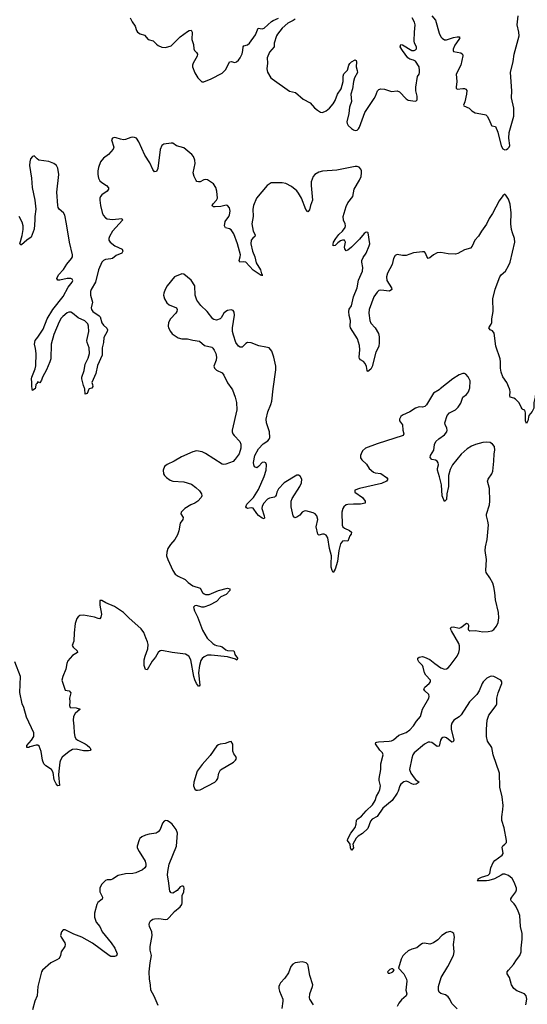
# Model space of a CAD drawing. Header units: inches. Extents: x 1694897 to 1849880, y 907231 to 1017944.
# Tile 24 of 171: x 1743050 to 1748618, y 943255 to 954048. Entities that reach past the tile are written whole.
import ezdxf

# ---------------------------------------------------------------- set-up
doc = ezdxf.new("R2010")
doc.units = ezdxf.units.IN
doc.header["$MEASUREMENT"] = 0
doc.layers.add('B7944', color=7, linetype='Continuous')
doc.layers.add('B7945', color=7, linetype='Continuous')

msp = doc.modelspace()

# ---------------------------------------------------------------- linework, layer by layer
at = {"layer": 'B7944', "color": 6}
for points, elevation in [([(1745378, 950000), (1745385, 949990), (1745415, 949910), (1745428, 949852), (1745433, 949770), (1745379, 949550), (1745379, 949530), (1745387, 949510), (1745403, 949490), (1745463, 949423), (1745475, 949395), (1745477, 949370), (1745475, 949350), (1745456, 949290), (1745415, 949230), (1745390, 949207), (1745310, 949177), (1745290, 949173), (1745270, 949175), (1745090, 949293), (1745050, 949311), (1744990, 949321), (1744950, 949313), (1744824, 949256), (1744744, 949210), (1744666, 949174), (1744638, 949150), (1744624, 949110), (1744626, 949070), (1744638, 949050), (1744660, 949030), (1744702, 949002), (1744730, 948989), (1744850, 948982), (1744935, 948955), (1744982, 948922), (1745022, 948882), (1745044, 948850), (1745048, 948830), (1745042, 948810), (1745005, 948770), (1744970, 948748), (1744927, 948730), (1744863, 948690), (1744822, 948650), (1744818, 948630), (1744842, 948590), (1744841, 948570), (1744810, 948530), (1744795, 948445), (1744780, 948400), (1744752, 948350), (1744703, 948297), (1744674, 948250), (1744663, 948210), (1744662, 948170), (1744675, 948130), (1744729, 948009), (1744756, 947970), (1744787, 947947), (1744866, 947910), (1744898, 947878), (1744950, 947844), (1745030, 947815), (1745056, 947770), (1745074, 947754), (1745090, 947747), (1745130, 947748), (1745230, 947791), (1745330, 947815), (1745355, 947810), (1745354, 947790), (1745314, 947746), (1745258, 947722), (1745210, 947672), (1745131, 947629), (1745070, 947607), (1745047, 947607), (1744990, 947626), (1744970, 947622), (1744958, 947610), (1744967, 947570), (1745002, 947502), (1745056, 947356), (1745107, 947270), (1745168, 947210), (1745190, 947196), (1745210, 947187), (1745250, 947182), (1745270, 947174), (1745310, 947140), (1745330, 947132), (1745394, 947130), (1745402, 947122), (1745410, 947090), (1745438, 947050), (1745438, 947042), (1745431, 947029), (1745417, 947037), (1745330, 947064), (1745150, 947083), (1745110, 947082), (1745075, 947065), (1745053, 947047), (1745036, 947024), (1745021, 946970), (1745012, 946890), (1745027, 946753), (1745017, 946743), (1745010, 946742), (1744990, 946771), (1744970, 946811), (1744959, 946850), (1744928, 947030), (1744904, 947070), (1744870, 947094), (1744721, 947110), (1744610, 947133), (1744590, 947129), (1744570, 947112), (1744540, 947060), (1744504, 947016), (1744450, 946921), (1744430, 946926), (1744417, 946970), (1744417, 947030), (1744425, 947070), (1744454, 947150), (1744460, 947200), (1744453, 947230), (1744432, 947272), (1744412, 947330), (1744381, 947370), (1744246, 947490), (1744189, 947550), (1744090, 947615), (1743995, 947655), (1743950, 947680), (1743930, 947682), (1743928, 947632), (1743947, 947530), (1743942, 947498), (1743930, 947481), (1743910, 947484), (1743870, 947500), (1743750, 947522), (1743710, 947516), (1743690, 947502), (1743677, 947483), (1743658, 947430), (1743646, 947326), (1743645, 947235), (1743625, 947190), (1743635, 947170), (1743681, 947130), (1743685, 947110), (1743630, 947079), (1743578, 947022), (1743568, 946992), (1743558, 946930), (1743522, 946850), (1743514, 946810), (1743550, 946697), (1743592, 946690), (1743610, 946670), (1743595, 946610), (1743602, 946570), (1743597, 946530), (1743603, 946510), (1743670, 946504), (1743715, 946490), (1743657, 946443), (1743640, 946410), (1743636, 946370), (1743645, 946305), (1743646, 946230), (1743654, 946190), (1743667, 946167), (1743688, 946150), (1743770, 946111), (1743790, 946097), (1743819, 946070), (1743832, 946048), (1743823, 946037), (1743806, 946034), (1743750, 946035), (1743670, 946052), (1743630, 946047), (1743593, 946027), (1743517, 945963), (1743497, 945930), (1743491, 945909), (1743479, 945810), (1743477, 945770), (1743486, 945654), (1743470, 945651), (1743450, 945671), (1743430, 945717), (1743416, 945796), (1743399, 945830), (1743336, 945870), (1743316, 945890), (1743301, 945930), (1743286, 946026), (1743265, 946085), (1743250, 946096), (1743230, 946097), (1743162, 946078), (1743150, 946071), (1743129, 946070), (1743130, 946092), (1743179, 946150), (1743204, 946190), (1743207, 946210), (1743204, 946230), (1743124, 946404), (1743095, 946510), (1743077, 946550), (1743052, 946672), (1743060, 946850), (1742998, 947010)], 700), ([(1743217, 950000), (1743190, 949984), (1743187, 950000)], 600), ([(1743812, 950000), (1743810, 949999), (1743790, 949949), (1743770, 949943), (1743763, 950000)], 600), ([(1747662, 950000), (1747650, 949990), (1747590, 949955), (1747512, 949828), (1747492, 949808), (1747470, 949802), (1747430, 949804), (1747390, 949791), (1747330, 949750), (1747250, 949714), (1747230, 949697), (1747215, 949670), (1747216, 949650), (1747248, 949608), (1747252, 949550), (1747263, 949510), (1747257, 949490), (1746970, 949400), (1746842, 949350), (1746810, 949323), (1746794, 949290), (1746789, 949270), (1746790, 949245), (1746803, 949223), (1746855, 949175), (1746882, 949130), (1746930, 949089), (1746950, 949082), (1747010, 949074), (1747074, 949030), (1747088, 949010), (1747075, 948990), (1747017, 948963), (1746776, 948910), (1746727, 948890), (1746727, 948870), (1746811, 948811), (1746841, 948770), (1746841, 948750), (1746790, 948738), (1746710, 948739), (1746650, 948734), (1746630, 948729), (1746605, 948710), (1746594, 948690), (1746585, 948650), (1746588, 948508), (1746596, 948490), (1746613, 948473), (1746666, 948450), (1746690, 948430), (1746687, 948410), (1746671, 948389), (1746650, 948333), (1746610, 948336), (1746590, 948331), (1746570, 948301), (1746550, 948228), (1746536, 948110), (1746510, 948025), (1746490, 947988), (1746479, 948010), (1746468, 948048), (1746465, 948085), (1746469, 948170), (1746450, 948250), (1746431, 948370), (1746410, 948398), (1746390, 948410), (1746370, 948409), (1746330, 948397), (1746320, 948410), (1746302, 948490), (1746319, 948570), (1746308, 948610), (1746290, 948630), (1746270, 948641), (1746190, 948664), (1746170, 948661), (1746150, 948649), (1746122, 948618), (1746090, 948594), (1746068, 948588), (1746050, 948609), (1746028, 948708), (1746028, 948770), (1746039, 948801), (1746122, 948930), (1746141, 948970), (1746143, 949010), (1746126, 949046), (1746110, 949057), (1746090, 949055), (1745950, 948973), (1745890, 948907), (1745870, 948870), (1745863, 948837), (1745856, 948824), (1745845, 948815), (1745790, 948802), (1745770, 948792), (1745727, 948750), (1745710, 948714), (1745707, 948690), (1745731, 948609), (1745734, 948586), (1745730, 948576), (1745710, 948583), (1745670, 948615), (1745650, 948635), (1745610, 948692), (1745590, 948698), (1745550, 948689), (1745537, 948697), (1745530, 948710), (1745543, 948737), (1745615, 948810), (1745670, 948898), (1745730, 949041), (1745752, 949112), (1745756, 949170), (1745750, 949192), (1745730, 949199), (1745710, 949193), (1745670, 949149), (1745650, 949136), (1745627, 949147), (1745618, 949170), (1745616, 949196), (1745628, 949270), (1745670, 949345), (1745720, 949400), (1745771, 949430), (1745788, 949450), (1745792, 949470), (1745791, 949530), (1745756, 949630), (1745755, 949670), (1745771, 949749), (1745804, 949830), (1745814, 949866), (1745832, 950000)], 700), ([(1748600, 943250), (1748611, 943310), (1748607, 943347), (1748588, 943370), (1748502, 943402), (1748469, 943429), (1748446, 943470), (1748424, 943550), (1748397, 943590), (1748398, 943610), (1748410, 943630), (1748466, 943690), (1748498, 943742), (1748537, 943790), (1748549, 943830), (1748550, 943870), (1748563, 943970), (1748560, 944030), (1748544, 944110), (1748534, 944230), (1748518, 944278), (1748492, 944332), (1748475, 944355), (1748439, 944390), (1748438, 944398), (1748437, 944410), (1748448, 944430), (1748493, 944490), (1748499, 944510), (1748498, 944530), (1748473, 944593), (1748450, 944633), (1748410, 944668), (1748370, 944682), (1748350, 944681), (1748330, 944672), (1748257, 944630), (1748194, 944614), (1748170, 944610), (1748069, 944610), (1748079, 944621), (1748078, 944630), (1748115, 944650), (1748188, 944672), (1748207, 944690), (1748217, 944750), (1748244, 944810), (1748263, 944830), (1748342, 944890), (1748354, 944910), (1748343, 944977), (1748349, 944991), (1748372, 945010), (1748388, 945030), (1748391, 945050), (1748364, 945190), (1748337, 945270), (1748337, 945310), (1748351, 945390), (1748354, 945434), (1748341, 945530), (1748317, 945637), (1748311, 945790), (1748242, 945990), (1748227, 946070), (1748181, 946141), (1748171, 946190), (1748170, 946270), (1748176, 946370), (1748196, 946424), (1748277, 946530), (1748283, 946550), (1748285, 946610), (1748297, 946670), (1748340, 946770), (1748339, 946790), (1748326, 946810), (1748251, 946850), (1748230, 946852), (1748210, 946848), (1748174, 946830), (1748134, 946790), (1748121, 946770), (1748090, 946690), (1748065, 946650), (1747984, 946570), (1747893, 946427), (1747872, 946408), (1747813, 946370), (1747790, 946336), (1747782, 946310), (1747781, 946270), (1747811, 946150), (1747806, 946134), (1747790, 946130), (1747730, 946178), (1747710, 946184), (1747690, 946180), (1747677, 946170), (1747666, 946150), (1747650, 946085), (1747630, 946080), (1747570, 946124), (1747550, 946129), (1747530, 946128), (1747490, 946108), (1747378, 946010), (1747364, 945990), (1747350, 945953), (1747324, 945830), (1747339, 945790), (1747376, 945736), (1747390, 945721), (1747432, 945690), (1747400, 945670), (1747370, 945666), (1747350, 945671), (1747310, 945694), (1747290, 945700), (1747265, 945695), (1747232, 945670), (1747219, 945650), (1747202, 945590), (1747191, 945570), (1747137, 945490), (1747034, 945406), (1746970, 945315), (1746916, 945284), (1746899, 945261), (1746870, 945183), (1746810, 945128), (1746762, 945098), (1746742, 945078), (1746705, 945010), (1746710, 944969), (1746694, 944946), (1746690, 944944), (1746680, 944970), (1746675, 945010), (1746644, 945050), (1746650, 945070), (1746683, 945130), (1746728, 945192), (1746741, 945230), (1746745, 945275), (1746758, 945290), (1746801, 945319), (1746850, 945375), (1746919, 945441), (1746950, 945490), (1746963, 945537), (1746990, 945582), (1747001, 945610), (1747006, 945650), (1746992, 945710), (1746992, 945730), (1747012, 945830), (1747012, 945890), (1747036, 945990), (1747031, 946010), (1747002, 946042), (1746954, 946110), (1746956, 946124), (1746966, 946130), (1746987, 946133), (1747102, 946138), (1747130, 946143), (1747150, 946154), (1747210, 946205), (1747290, 946236), (1747330, 946263), (1747370, 946306), (1747402, 946358), (1747446, 946410), (1747469, 946491), (1747539, 946610), (1747543, 946630), (1747538, 946650), (1747494, 946690), (1747483, 946710), (1747494, 946730), (1747542, 946770), (1747555, 946790), (1747555, 946810), (1747504, 946864), (1747491, 946890), (1747477, 946950), (1747467, 946970), (1747429, 947010), (1747417, 947030), (1747417, 947050), (1747430, 947060), (1747450, 947065), (1747470, 947066), (1747490, 947060), (1747550, 947035), (1747603, 946990), (1747670, 946942), (1747710, 946929), (1747730, 946932), (1747750, 946945), (1747770, 946968), (1747847, 947070), (1747868, 947110), (1747875, 947145), (1747875, 947185), (1747868, 947210), (1747785, 947350), (1747776, 947370), (1747784, 947390), (1747810, 947392), (1747870, 947380), (1747890, 947384), (1747952, 947432), (1747966, 947426), (1747971, 947410), (1747970, 947364), (1747975, 947355), (1747988, 947348), (1748050, 947352), (1748130, 947338), (1748190, 947340), (1748230, 947349), (1748250, 947363), (1748281, 947399), (1748299, 947441), (1748304, 947490), (1748300, 947550), (1748269, 947690), (1748262, 947770), (1748251, 947830), (1748238, 947870), (1748208, 947930), (1748168, 947990), (1748163, 948010), (1748170, 948130), (1748155, 948230), (1748158, 948270), (1748177, 948350), (1748191, 948510), (1748186, 948550), (1748170, 948610), (1748171, 948629), (1748203, 948730), (1748207, 948770), (1748204, 948910), (1748181, 948990), (1748187, 949010), (1748230, 949069), (1748239, 949101), (1748252, 949210), (1748254, 949290), (1748262, 949330), (1748257, 949370), (1748237, 949397), (1748210, 949412), (1748170, 949417), (1748130, 949413), (1748049, 949391), (1748005, 949375), (1747957, 949343), (1747893, 949287), (1747796, 949170), (1747770, 949116), (1747754, 949050), (1747753, 948930), (1747735, 948850), (1747730, 948787), (1747710, 948765), (1747684, 948830), (1747676, 948950), (1747656, 949036), (1747633, 949110), (1747633, 949130), (1747644, 949170), (1747641, 949190), (1747630, 949210), (1747610, 949220), (1747570, 949228), (1747554, 949250), (1747555, 949270), (1747594, 949330), (1747601, 949390), (1747616, 949424), (1747646, 949454), (1747710, 949496), (1747735, 949530), (1747738, 949550), (1747734, 949570), (1747716, 949610), (1747715, 949630), (1747739, 949710), (1747763, 949737), (1747829, 949770), (1747861, 949799), (1747890, 949844), (1747911, 949909), (1747950, 949939), (1747972, 949970), (1747983, 950000)], 700), ([(1748712, 950000), (1748713, 949990), (1748703, 949910), (1748689, 949851), (1748689, 949790), (1748670, 949753), (1748636, 949710), (1748623, 949650), (1748610, 949622), (1748598, 949650), (1748599, 949739), (1748590, 949769), (1748570, 949774), (1748562, 949782), (1748550, 949799), (1748530, 949850), (1748490, 949890), (1748470, 949900), (1748430, 949910), (1748426, 949930), (1748431, 949970), (1748425, 949990), (1748421, 950000)], 600), ([(1744570, 943243), (1744524, 943344), (1744487, 943410), (1744485, 943470), (1744473, 943530), (1744470, 943610), (1744481, 943710), (1744495, 943790), (1744480, 943850), (1744480, 943890), (1744504, 944010), (1744498, 944050), (1744474, 944110), (1744470, 944131), (1744473, 944150), (1744485, 944170), (1744510, 944187), (1744527, 944193), (1744575, 944195), (1744650, 944185), (1744670, 944190), (1744690, 944207), (1744750, 944274), (1744810, 944325), (1744828, 944350), (1744833, 944367), (1744831, 944449), (1744849, 944490), (1744856, 944530), (1744850, 944544), (1744838, 944550), (1744830, 944552), (1744810, 944544), (1744776, 944504), (1744730, 944475), (1744710, 944478), (1744697, 944497), (1744684, 944610), (1744673, 944670), (1744674, 944710), (1744690, 944790), (1744771, 944990), (1744782, 945130), (1744766, 945170), (1744724, 945230), (1744700, 945250), (1744670, 945266), (1744650, 945270), (1744636, 945264), (1744618, 945242), (1744592, 945170), (1744570, 945145), (1744548, 945132), (1744470, 945122), (1744429, 945111), (1744389, 945090), (1744369, 945071), (1744362, 945058), (1744337, 944990), (1744340, 944970), (1744360, 944930), (1744426, 944826), (1744435, 944790), (1744433, 944770), (1744421, 944750), (1744396, 944730), (1744325, 944695), (1744290, 944688), (1744210, 944685), (1744130, 944669), (1744070, 944626), (1744050, 944619), (1744010, 944618), (1743990, 944611), (1743950, 944572), (1743928, 944532), (1743929, 944490), (1743960, 944430), (1743958, 944422), (1743954, 944406), (1743908, 944370), (1743895, 944350), (1743870, 944253), (1743870, 944210), (1743890, 944156), (1743928, 944108), (1743956, 944050), (1744054, 943930), (1744094, 943870), (1744118, 943810), (1744112, 943788), (1744090, 943778), (1744050, 943780), (1744030, 943790), (1743850, 943924), (1743730, 943992), (1743644, 944024), (1743550, 944073), (1743527, 944070), (1743509, 944050), (1743497, 944010), (1743504, 943990), (1743545, 943930), (1743549, 943910), (1743545, 943890), (1743505, 943830), (1743498, 943790), (1743482, 943758), (1743458, 943742), (1743390, 943709), (1743301, 943630), (1743288, 943610), (1743250, 943450), (1743241, 943350), (1743216, 943290), (1743190, 943193)], 800), ([(1747850, 943206), (1747790, 943264), (1747769, 943310), (1747750, 943337), (1747720, 943360), (1747670, 943373), (1747652, 943390), (1747644, 943410), (1747642, 943450), (1747672, 943550), (1747746, 943670), (1747809, 943791), (1747815, 943830), (1747809, 943910), (1747818, 943990), (1747811, 944030), (1747790, 944047), (1747772, 944052), (1747730, 944043), (1747680, 944010), (1747638, 943962), (1747590, 943930), (1747550, 943916), (1747490, 943925), (1747470, 943921), (1747450, 943912), (1747405, 943875), (1747350, 943859), (1747310, 943841), (1747273, 943810), (1747254, 943786), (1747236, 943750), (1747206, 943650), (1747263, 943590), (1747292, 943530), (1747295, 943510), (1747287, 943410), (1747296, 943370), (1747290, 943350), (1747237, 943303), (1747210, 943269), (1747192, 943230)], 800), ([(1746272, 943250), (1746232, 943310), (1746228, 943328), (1746234, 943370), (1746262, 943450), (1746264, 943470), (1746233, 943570), (1746216, 943676), (1746210, 943692), (1746191, 943711), (1746150, 943721), (1746071, 943710), (1746046, 943694), (1746024, 943670), (1745999, 943601), (1745958, 943542), (1745912, 943490), (1745900, 943470), (1745894, 943450), (1745893, 943430), (1745899, 943399), (1745937, 943310), (1745938, 943290), (1745925, 943210)], 800)]:
    msp.add_lwpolyline(points, dxfattribs=dict(at, elevation=elevation))
at = {"layer": 'B7944', "color": 6, "elevation": 800}
for points in [[(1745370, 946135), (1745350, 946134), (1745305, 946115), (1745250, 946107), (1745230, 946101), (1745212, 946088), (1745138, 945982), (1745050, 945884), (1744997, 945810), (1744959, 945690), (1744956, 945650), (1744970, 945613), (1744984, 945604), (1745002, 945602), (1745030, 945608), (1745190, 945690), (1745210, 945707), (1745224, 945730), (1745235, 945790), (1745254, 945826), (1745396, 945910), (1745417, 945930), (1745428, 945950), (1745422, 945970), (1745400, 946000), (1745389, 946029), (1745388, 946108)], [(1747130, 943644), (1747110, 943637), (1747084, 943610), (1747090, 943596), (1747095, 943595), (1747110, 943596), (1747130, 943604), (1747143, 943610), (1747157, 943630), (1747143, 943643)]]:
    msp.add_lwpolyline(points, close=True, dxfattribs=at)
at = {"layer": 'B7945', "color": 6}
for points, elevation in [([(1747570, 954090), (1747610, 954042), (1747650, 953902), (1747670, 953861), (1747685, 953845), (1747709, 953829), (1747730, 953827), (1747810, 953853), (1747850, 953860), (1747870, 953859), (1747877, 953850), (1747868, 953830), (1747823, 953770), (1747805, 953725), (1747804, 953710), (1747810, 953700), (1747890, 953683), (1747908, 953670), (1747911, 953651), (1747890, 953550), (1747836, 953450), (1747846, 953370), (1747837, 953310), (1747839, 953299), (1747850, 953285), (1747910, 953295), (1747930, 953293), (1747945, 953285), (1747953, 953273), (1747952, 953230), (1747934, 953146), (1747919, 953110), (1747922, 953102), (1747979, 953079), (1748010, 953049), (1748046, 953026), (1748150, 953010), (1748164, 953004), (1748176, 952990), (1748200, 952950), (1748225, 952890), (1748230, 952885), (1748270, 952876), (1748295, 952815), (1748330, 952664), (1748350, 952634), (1748370, 952623), (1748390, 952624), (1748405, 952635), (1748418, 952650), (1748425, 952670), (1748415, 952750), (1748420, 952810), (1748439, 952890), (1748471, 952991), (1748470, 953077), (1748444, 953190), (1748448, 953270), (1748435, 953470), (1748461, 953590), (1748473, 953670), (1748528, 953870), (1748526, 953910), (1748507, 953990), (1748518, 954090)], 600), ([(1744263, 954070), (1744284, 954024), (1744316, 953976), (1744332, 953930), (1744343, 953910), (1744370, 953894), (1744418, 953878), (1744458, 953830), (1744516, 953816), (1744550, 953778), (1744570, 953765), (1744610, 953746), (1744650, 953742), (1744710, 953760), (1744810, 953861), (1744890, 953918), (1744910, 953929), (1744932, 953932), (1744941, 953910), (1744939, 953830), (1744956, 953776), (1744960, 953730), (1744969, 953709), (1744991, 953690), (1744999, 953670), (1744995, 953650), (1744952, 953570), (1744945, 953550), (1744945, 953530), (1744970, 953465), (1745003, 953410), (1745048, 953368), (1745070, 953366), (1745150, 953398), (1745270, 953462), (1745310, 953502), (1745350, 953585), (1745370, 953591), (1745410, 953580), (1745430, 953587), (1745450, 953603), (1745470, 953630), (1745490, 953673), (1745498, 953710), (1745501, 953750), (1745510, 953760), (1745550, 953773), (1745570, 953791), (1745638, 953882), (1745666, 953954), (1745710, 953949), (1745730, 953955), (1745811, 954029), (1745830, 954041), (1745890, 954064)], 600), ([(1746070, 954053), (1746050, 954038), (1745991, 954009), (1745930, 953954), (1745877, 953890), (1745866, 953870), (1745843, 953790), (1745840, 953750), (1745790, 953693), (1745765, 953630), (1745768, 953570), (1745760, 953510), (1745770, 953472), (1745806, 953410), (1745819, 953399), (1746010, 953266), (1746076, 953250), (1746158, 953178), (1746237, 953137), (1746283, 953083), (1746315, 953055), (1746350, 953035), (1746370, 953032), (1746410, 953049), (1746450, 953079), (1746490, 953126), (1746510, 953164), (1746535, 953230), (1746576, 953290), (1746598, 953370), (1746598, 953430), (1746606, 953454), (1746647, 953493), (1746660, 953550), (1746672, 953568), (1746690, 953585), (1746730, 953608), (1746739, 953599), (1746745, 953585), (1746741, 953530), (1746753, 953490), (1746754, 953470), (1746724, 953410), (1746712, 953370), (1746701, 953290), (1746683, 953230), (1746691, 953150), (1746669, 953090), (1746661, 953019), (1746640, 952930), (1746643, 952910), (1746654, 952890), (1746690, 952854), (1746710, 952840), (1746730, 952833), (1746750, 952836), (1746767, 952850), (1746777, 952870), (1746834, 953030), (1746937, 953183), (1746952, 953210), (1746973, 953267), (1746990, 953284), (1747011, 953289), (1747050, 953287), (1747130, 953262), (1747190, 953270), (1747217, 953257), (1747290, 953181), (1747310, 953167), (1747386, 953154), (1747400, 953160), (1747410, 953170), (1747411, 953210), (1747395, 953270), (1747394, 953310), (1747415, 953425), (1747430, 953450), (1747435, 953470), (1747437, 953490), (1747431, 953530), (1747390, 953593), (1747370, 953604), (1747330, 953616), (1747308, 953630), (1747248, 953710), (1747225, 953750), (1747230, 953776), (1747250, 953771), (1747350, 953712), (1747377, 953710), (1747390, 953716), (1747402, 953730), (1747401, 953750), (1747381, 953790), (1747376, 953816), (1747380, 953910), (1747389, 953990), (1747381, 954021), (1747356, 954070)], 600), ([(1748421, 950000), (1748393, 950070), (1748350, 950135), (1748330, 950183), (1748322, 950230), (1748324, 950296), (1748320, 950330), (1748273, 950470), (1748253, 950613), (1748236, 950636), (1748210, 950650), (1748195, 950670), (1748223, 950710), (1748227, 950730), (1748229, 950770), (1748244, 950850), (1748238, 950990), (1748264, 951096), (1748318, 951230), (1748332, 951250), (1748378, 951290), (1748413, 951350), (1748428, 951390), (1748481, 951610), (1748478, 951650), (1748454, 951710), (1748444, 951750), (1748438, 951810), (1748439, 951930), (1748430, 952027), (1748410, 952081), (1748384, 952124), (1748370, 952134), (1748350, 952118), (1748310, 952062), (1748235, 951925), (1748201, 951870), (1748170, 951806), (1748114, 951730), (1748084, 951676), (1748044, 951630), (1748014, 951566), (1747995, 951545), (1747930, 951526), (1747856, 951484), (1747830, 951478), (1747750, 951482), (1747670, 951495), (1747630, 951491), (1747590, 951470), (1747550, 951437), (1747530, 951432), (1747514, 951454), (1747502, 951490), (1747490, 951502), (1747470, 951505), (1747370, 951491), (1747290, 951465), (1747250, 951464), (1747190, 951475), (1747170, 951464), (1747150, 951430), (1747136, 951364), (1747083, 951270), (1747073, 951230), (1747078, 951190), (1747127, 951110), (1747131, 951089), (1747107, 951073), (1747010, 951085), (1746990, 951078), (1746970, 951062), (1746936, 951010), (1746882, 950870), (1746879, 950830), (1746892, 950750), (1746902, 950722), (1746949, 950670), (1746986, 950610), (1746992, 950572), (1746994, 950510), (1746990, 950465), (1746957, 950403), (1746915, 950245), (1746901, 950219), (1746870, 950193), (1746861, 950201), (1746853, 950247), (1746840, 950280), (1746821, 950301), (1746790, 950320), (1746776, 950336), (1746772, 950350), (1746782, 950430), (1746776, 950476), (1746754, 950550), (1746680, 950670), (1746675, 950690), (1746679, 950750), (1746665, 950805), (1746661, 950850), (1746665, 950875), (1746688, 950912), (1746710, 951010), (1746750, 951110), (1746766, 951194), (1746809, 951290), (1746812, 951332), (1746802, 951390), (1746802, 951410), (1746818, 951442), (1746851, 951490), (1746885, 951570), (1746889, 951590), (1746873, 951710), (1746870, 951716), (1746850, 951718), (1746830, 951703), (1746779, 951641), (1746690, 951555), (1746650, 951523), (1746630, 951516), (1746615, 951535), (1746614, 951554), (1746623, 951610), (1746612, 951632), (1746590, 951631), (1746570, 951623), (1746539, 951601), (1746510, 951572), (1746490, 951570), (1746488, 951588), (1746493, 951610), (1746516, 951650), (1746550, 951692), (1746591, 951730), (1746619, 951770), (1746623, 951790), (1746621, 951810), (1746600, 951850), (1746597, 951890), (1746630, 952002), (1746650, 952040), (1746705, 952110), (1746720, 952190), (1746778, 952290), (1746794, 952330), (1746801, 952370), (1746799, 952390), (1746793, 952410), (1746775, 952430), (1746750, 952439), (1746730, 952438), (1746530, 952399), (1746372, 952388), (1746330, 952376), (1746287, 952350), (1746269, 952330), (1746247, 952270), (1746246, 952230), (1746260, 952070), (1746239, 952010), (1746230, 951963), (1746210, 951942), (1746190, 951968), (1746141, 952090), (1746110, 952148), (1746090, 952173), (1746030, 952221), (1745971, 952251), (1745930, 952260), (1745839, 952261), (1745810, 952258), (1745765, 952230), (1745646, 952090), (1745616, 952010), (1745609, 951970), (1745611, 951890), (1745598, 951810), (1745611, 951730), (1745633, 951690), (1745629, 951670), (1745607, 951653), (1745589, 951630), (1745586, 951590), (1745603, 951510), (1745628, 951450), (1745643, 951383), (1745690, 951306), (1745702, 951262), (1745711, 951250), (1745710, 951242), (1745707, 951247), (1745697, 951243), (1745610, 951303), (1745530, 951389), (1745510, 951395), (1745464, 951390), (1745458, 951410), (1745470, 951450), (1745472, 951470), (1745438, 951590), (1745399, 951699), (1745370, 951745), (1745350, 951757), (1745308, 951768), (1745297, 951790), (1745303, 951837), (1745344, 951890), (1745353, 951910), (1745359, 951950), (1745350, 951984), (1745330, 952010), (1745314, 952014), (1745258, 952002), (1745196, 951996), (1745177, 951997), (1745164, 952004), (1745161, 952010), (1745173, 952030), (1745210, 952070), (1745219, 952090), (1745213, 952170), (1745203, 952210), (1745175, 952250), (1745110, 952294), (1745090, 952296), (1745071, 952291), (1745030, 952272), (1745010, 952269), (1744994, 952274), (1744984, 952284), (1744964, 952330), (1744953, 952370), (1744975, 952470), (1744973, 952510), (1744957, 952550), (1744940, 952570), (1744850, 952642), (1744770, 952667), (1744730, 952693), (1744710, 952695), (1744630, 952683), (1744610, 952668), (1744590, 952626), (1744564, 952416), (1744550, 952385), (1744530, 952382), (1744510, 952407), (1744479, 952479), (1744423, 952563), (1744358, 952710), (1744330, 952748), (1744310, 952758), (1744290, 952760), (1744270, 952757), (1744210, 952734), (1744190, 952732), (1744157, 952737), (1744110, 952753), (1744085, 952755), (1744067, 952750), (1744056, 952730), (1744081, 952650), (1744074, 952630), (1744023, 952570), (1743969, 952530), (1743935, 952490), (1743913, 952427), (1743906, 952390), (1743906, 952350), (1743914, 952310), (1743930, 952281), (1743950, 952263), (1744001, 952230), (1744024, 952204), (1744026, 952190), (1744009, 952170), (1743952, 952128), (1743937, 952110), (1743930, 952090), (1743929, 952070), (1743937, 952010), (1743955, 951935), (1743966, 951906), (1743990, 951876), (1744010, 951865), (1744070, 951858), (1744170, 951870), (1744179, 951850), (1744069, 951730), (1744034, 951670), (1744028, 951650), (1744029, 951630), (1744043, 951610), (1744093, 951570), (1744174, 951534), (1744181, 951510), (1744170, 951488), (1744110, 951462), (1744068, 951432), (1744050, 951426), (1743990, 951419), (1743970, 951410), (1743950, 951391), (1743915, 951305), (1743881, 951170), (1743833, 951090), (1743828, 951070), (1743827, 951030), (1743849, 950950), (1743834, 950890), (1743837, 950870), (1743852, 950850), (1743923, 950803), (1743932, 950790), (1743950, 950725), (1743970, 950698), (1744007, 950667), (1744013, 950650), (1744010, 950630), (1743974, 950566), (1743969, 950510), (1743954, 950450), (1743954, 950370), (1743903, 950257), (1743884, 950170), (1743843, 950070), (1743850, 950050), (1743852, 950028), (1743841, 950010), (1743812, 950000)], 600), ([(1743187, 950000), (1743182, 950030), (1743183, 950070), (1743178, 950110), (1743182, 950130), (1743220, 950220), (1743226, 950254), (1743230, 950390), (1743224, 950444), (1743213, 950490), (1743219, 950530), (1743250, 950568), (1743306, 950654), (1743353, 950770), (1743412, 950870), (1743526, 951014), (1743583, 951117), (1743625, 951170), (1743632, 951190), (1743624, 951204), (1743610, 951212), (1743570, 951212), (1743490, 951192), (1743470, 951194), (1743458, 951210), (1743476, 951250), (1743531, 951309), (1743568, 951370), (1743619, 951430), (1743629, 951450), (1743629, 951470), (1743596, 951610), (1743565, 951810), (1743545, 951905), (1743532, 951932), (1743484, 951970), (1743473, 951990), (1743469, 952010), (1743456, 952156), (1743480, 952350), (1743470, 952419), (1743454, 952450), (1743425, 952470), (1743370, 952495), (1743262, 952510), (1743242, 952522), (1743210, 952555), (1743190, 952550), (1743170, 952524), (1743160, 952490), (1743159, 952450), (1743180, 952310), (1743187, 952210), (1743215, 952070), (1743227, 951970), (1743216, 951890), (1743218, 951850), (1743208, 951752), (1743175, 951665), (1743127, 951633), (1743070, 951579), (1743061, 951581), (1743051, 951591), (1743076, 951684), (1743088, 951750), (1743089, 951790), (1743078, 951830), (1743045, 951890)], 600), ([(1745832, 950000), (1745860, 950210), (1745859, 950250), (1745839, 950350), (1745816, 950416), (1745786, 950450), (1745750, 950460), (1745672, 950472), (1745590, 950507), (1745550, 950508), (1745530, 950499), (1745490, 950459), (1745470, 950457), (1745450, 950468), (1745421, 950510), (1745395, 950590), (1745386, 950630), (1745385, 950670), (1745406, 950810), (1745401, 950841), (1745390, 950859), (1745370, 950868), (1745330, 950860), (1745310, 950850), (1745290, 950832), (1745260, 950780), (1745250, 950770), (1745210, 950755), (1745180, 950760), (1745168, 950768), (1745106, 950850), (1745036, 950916), (1744992, 950972), (1744975, 951030), (1744970, 951130), (1744932, 951192), (1744850, 951257), (1744830, 951263), (1744749, 951230), (1744666, 951130), (1744644, 951090), (1744630, 951050), (1744628, 951030), (1744638, 950990), (1744664, 950944), (1744690, 950922), (1744771, 950891), (1744779, 950870), (1744775, 950850), (1744761, 950830), (1744705, 950770), (1744684, 950730), (1744677, 950690), (1744682, 950670), (1744704, 950630), (1744724, 950604), (1744790, 950560), (1744828, 950548), (1744890, 950549), (1744950, 950534), (1745024, 950524), (1745078, 950478), (1745158, 950458), (1745170, 950449), (1745185, 950425), (1745202, 950390), (1745209, 950350), (1745204, 950316), (1745180, 950250), (1745186, 950230), (1745210, 950207), (1745270, 950176), (1745290, 950153), (1745330, 950066), (1745378, 950000)], 700), ([(1743763, 950000), (1743762, 950010), (1743750, 950038), (1743731, 950111), (1743733, 950130), (1743759, 950201), (1743769, 950271), (1743802, 950338), (1743817, 950390), (1743814, 950450), (1743791, 950510), (1743788, 950530), (1743809, 950630), (1743806, 950690), (1743796, 950716), (1743766, 950746), (1743690, 950779), (1743630, 950831), (1743610, 950841), (1743590, 950841), (1743570, 950833), (1743524, 950796), (1743505, 950775), (1743483, 950737), (1743424, 950596), (1743394, 950490), (1743390, 950330), (1743382, 950298), (1743345, 950210), (1743301, 950130), (1743290, 950095), (1743270, 950068), (1743250, 950078), (1743240, 950060), (1743228, 950050), (1743225, 950015), (1743219, 950001), (1743217, 950000)], 600), ([(1747983, 950000), (1747986, 950010), (1747992, 950090), (1747970, 950135), (1747943, 950163), (1747930, 950170), (1747910, 950171), (1747870, 950155), (1747801, 950110), (1747662, 950000)], 700)]:
    msp.add_lwpolyline(points, dxfattribs=dict(at, elevation=elevation))

doc.saveas('drawing.dxf')
